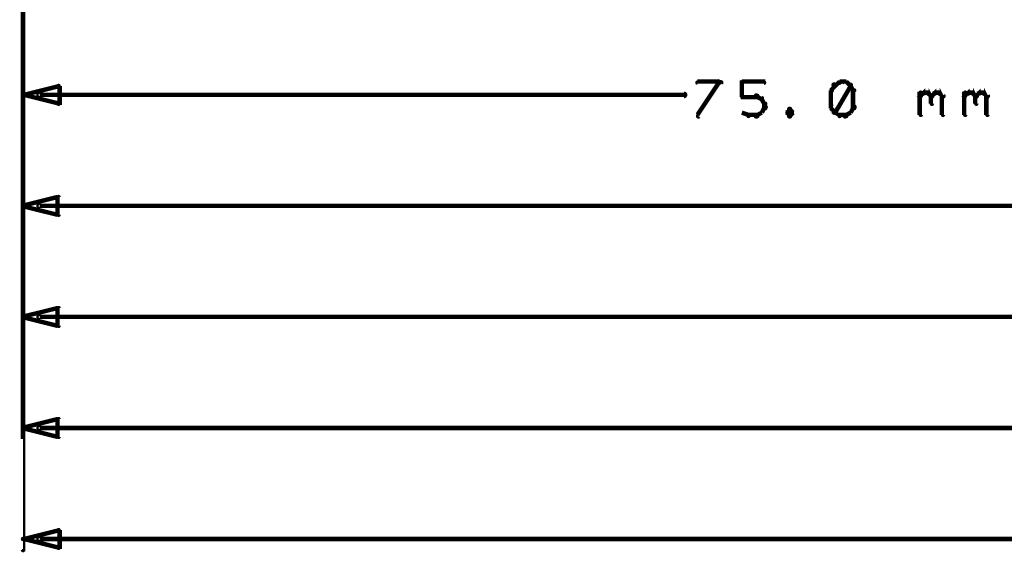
# Model space of a CAD drawing. Extents: x 178 to 725, y 26 to 878.
# Tile 55 of 93: x 242 to 287, y 469 to 493. Entities that reach past the tile are written whole.
import ezdxf

# ---------------------------------------------------------------- set-up
doc = ezdxf.new("R2010")
doc.units = 0
doc.layers.add('DIMENSIONS', color=2, linetype='CONTINUOUS')

msp = doc.modelspace()

# ---------------------------------------------------------------- linework, layer by layer
at = {"layer": 'DIMENSIONS', "color": 94}
for points in [[(242.6, 536.3, 0.1, 0.1, 1), (242.5, 536.3, 0, 0, 0), (242.6, 536.3, 0, 0, 0), (242.6, 536.3, 0.1, 0.1, 0), (242.6, 489.5, 0.1, 0.1, 0), (242.6, 489.5, 0, 0, 0), (242.6, 489.5, 0.1, 0.1, 0), (242.5, 489.5, 0.1, 0.1, 1), (242.6, 489.5, 0, 0, 0)], [(242.6, 522.5, 0.1, 0.1, 1), (242.5, 522.5, 0, 0, 0), (242.6, 522.5, 0, 0, 0), (242.6, 522.5, 0.1, 0.1, 0), (242.6, 469.5, 0.1, 0.1, 0), (242.6, 469.5, 0, 0, 0), (242.6, 469.5, 0.1, 0.1, 0), (242.5, 469.5, 0.1, 0.1, 1), (242.6, 469.5, 0, 0, 0)], [(242.5, 519, 0.1, 0.1, 1), (242.5, 519, 0, 0, 0), (242.5, 519, 0, 0, 0), (242.5, 519, 0.1, 0.1, 0), (242.5, 484.5, 0.1, 0.1, 0), (242.5, 484.5, 0, 0, 0), (242.5, 484.5, 0.1, 0.1, 0), (242.5, 484.5, 0.1, 0.1, 1), (242.5, 484.5, 0, 0, 0)], [(242.5, 517, 0.1, 0.1, 1), (242.5, 517, 0, 0, 0), (242.5, 517, 0, 0, 0), (242.5, 517, 0.1, 0.1, 0), (242.5, 479.5, 0.1, 0.1, 0), (242.5, 479.5, 0, 0, 0), (242.5, 479.5, 0.1, 0.1, 0), (242.5, 479.5, 0.1, 0.1, 1), (242.5, 479.5, 0, 0, 0)], [(242.5, 512, 0.1, 0.1, 1), (242.5, 512, 0, 0, 0), (242.5, 512, 0, 0, 0), (242.5, 512, 0.1, 0.1, 0), (242.5, 474.5, 0.1, 0.1, 0), (242.5, 474.5, 0, 0, 0), (242.5, 474.5, 0.1, 0.1, 0), (242.5, 474.5, 0.1, 0.1, 1), (242.5, 474.5, 0, 0, 0)], [(273.9, 490.5, 0.1, 0.1, 1), (273.9, 490.6, 0, 0, 0), (273.9, 490.6, 0, 0, 0), (273.9, 490.6, 0.2, 0.2, 0), (272.9, 490.6, 0.2, 0.2, 0), (272.9, 490.6, 0, 0, 0), (272.9, 490.6, 0.1, 0.1, 0), (272.9, 490.6, 0.1, 0.1, 1), (272.9, 490.5, 0, 0, 0)], [(272.9, 489.1, 0.1, 0.1, 1), (273, 489, 0, 0, 0), (272.9, 489.1, 0, 0, 0), (272.9, 489.1, 0.2, 0.2, 0), (273.9, 490.6, 0.2, 0.2, 0), (273.9, 490.6, 0, 0, 0), (273.9, 490.6, 0.1, 0.1, 0), (274, 490.5, 0.1, 0.1, 1), (273.9, 490.6, 0, 0, 0)], [(274.9, 490.6, 0.1, 0.1, 1), (274.9, 490.5, 0, 0, 0), (274.9, 490.6, 0, 0, 0), (274.9, 490.6, 0.2, 0.2, 0), (275.9, 490.6, 0.2, 0.2, 0), (275.9, 490.6, 0, 0, 0), (275.9, 490.6, 0.1, 0.1, 0), (275.9, 490.5, 0.1, 0.1, 1), (275.9, 490.6, 0, 0, 0)], [(274.9, 489.9, 0.1, 0.1, 1), (275, 489.9, 0, 0, 0), (274.9, 489.9, 0, 0, 0), (274.9, 489.9, 0.2, 0.2, 0), (274.9, 490.6, 0.2, 0.2, 0), (274.9, 490.6, 0, 0, 0), (274.9, 490.6, 0.1, 0.1, 0), (275, 490.6, 0.1, 0.1, 1), (274.9, 490.6, 0, 0, 0)], [(279.1, 490.4, 0.1, 0.1, 1), (279, 490.5, 0, 0, 0), (279.1, 490.4, 0, 0, 0), (279.1, 490.4, 0.2, 0.2, 0), (278.9, 490.2, 0.2, 0.2, 0), (278.9, 490.2, 0, 0, 0), (278.9, 490.2, 0.1, 0.1, 0), (278.9, 490.2, 0.1, 0.1, 1), (279, 490.2, 0, 0, 0)], [(279.3, 490.5, 0.1, 0.1, 1), (279.3, 490.6, 0, 0, 0), (279.3, 490.6, 0, 0, 0), (279.3, 490.6, 0.2, 0.2, 0), (279.1, 490.4, 0.2, 0.2, 0), (279.1, 490.4, 0, 0, 0), (279.1, 490.4, 0.1, 0.1, 0), (279, 490.5, 0.1, 0.1, 1), (279.1, 490.4, 0, 0, 0)], [(279, 489.2, 0.1, 0.1, 1), (279.1, 489.2, 0, 0, 0), (279.1, 489.2, 0, 0, 0), (279.1, 489.2, 0.2, 0.2, 0), (279.8, 490.4, 0.2, 0.2, 0), (279.8, 490.4, 0, 0, 0), (279.8, 490.4, 0.1, 0.1, 0), (279.8, 490.4, 0.1, 0.1, 1), (279.8, 490.5, 0, 0, 0)], [(279.6, 490.5, 0.1, 0.1, 1), (279.6, 490.6, 0, 0, 0), (279.6, 490.6, 0, 0, 0), (279.6, 490.6, 0.2, 0.2, 0), (279.3, 490.6, 0.2, 0.2, 0), (279.3, 490.6, 0, 0, 0), (279.3, 490.6, 0.1, 0.1, 0), (279.3, 490.6, 0.1, 0.1, 1), (279.3, 490.5, 0, 0, 0)], [(279.8, 490.4, 0.1, 0.1, 1), (279.8, 490.5, 0, 0, 0), (279.8, 490.4, 0, 0, 0), (279.8, 490.4, 0.2, 0.2, 0), (279.6, 490.6, 0.2, 0.2, 0), (279.6, 490.6, 0, 0, 0), (279.6, 490.6, 0.1, 0.1, 0), (279.6, 490.6, 0.1, 0.1, 1), (279.5, 490.5, 0, 0, 0)], [(279.9, 490.2, 0.1, 0.1, 1), (280, 490.2, 0, 0, 0), (279.9, 490.2, 0, 0, 0), (279.9, 490.2, 0.2, 0.2, 0), (279.8, 490.4, 0.2, 0.2, 0), (279.8, 490.4, 0, 0, 0), (279.8, 490.4, 0.1, 0.1, 0), (279.8, 490.5, 0.1, 0.1, 1), (279.8, 490.4, 0, 0, 0)], [(243.3, 490.1, 0.1, 0.1, 1), (243.3, 489.9, 0, 0, 0), (243.3, 490, 0, 0, 0), (243.3, 490, 0.2, 0.2, 0), (272.3, 490, 0.2, 0.2, 0), (272.3, 490, 0, 0, 0), (272.3, 490, 0.1, 0.1, 0), (272.3, 489.9, 0.1, 0.1, 1), (272.3, 490.1, 0, 0, 0)], [(275.6, 489.9, 0.1, 0.1, 1), (275.6, 490, 0, 0, 0), (275.6, 489.9, 0, 0, 0), (275.6, 489.9, 0.2, 0.2, 0), (274.9, 489.9, 0.2, 0.2, 0), (274.9, 489.9, 0, 0, 0), (274.9, 489.9, 0.1, 0.1, 0), (274.9, 490, 0.1, 0.1, 1), (274.9, 489.9, 0, 0, 0)], [(275.8, 489.8, 0.1, 0.1, 1), (275.8, 489.9, 0, 0, 0), (275.8, 489.8, 0, 0, 0), (275.8, 489.8, 0.2, 0.2, 0), (275.6, 489.9, 0.2, 0.2, 0), (275.6, 489.9, 0, 0, 0), (275.6, 489.9, 0.1, 0.1, 0), (275.6, 490, 0.1, 0.1, 1), (275.5, 489.9, 0, 0, 0)], [(279, 490.2, 0.1, 0.1, 1), (278.9, 490.2, 0, 0, 0), (278.9, 490.2, 0, 0, 0), (278.9, 490.2, 0.2, 0.2, 0), (278.9, 489.4, 0.2, 0.2, 0), (278.9, 489.4, 0, 0, 0), (278.9, 489.4, 0.1, 0.1, 0), (278.9, 489.4, 0.1, 0.1, 1), (279, 489.4, 0, 0, 0)], [(279.9, 489.4, 0.1, 0.1, 1), (280, 489.4, 0, 0, 0), (279.9, 489.4, 0, 0, 0), (279.9, 489.4, 0.2, 0.2, 0), (279.9, 490.2, 0.2, 0.2, 0), (279.9, 490.2, 0, 0, 0), (279.9, 490.2, 0.1, 0.1, 0), (280, 490.2, 0.1, 0.1, 1), (279.9, 490.2, 0, 0, 0)], [(282.9, 490, 0.1, 0.1, 1), (283, 489.9, 0, 0, 0), (282.9, 489.9, 0, 0, 0), (282.9, 489.9, 0.2, 0.2, 0), (283.1, 490.1, 0.2, 0.2, 0), (283.1, 490.1, 0, 0, 0), (283.1, 490.1, 0.1, 0.1, 0), (283.1, 490, 0.1, 0.1, 1), (283, 490.1, 0, 0, 0)], [(282.9, 489.1, 0.1, 0.1, 1), (283, 489.1, 0, 0, 0), (282.9, 489.1, 0, 0, 0), (282.9, 489.1, 0.2, 0.2, 0), (282.9, 490.1, 0.2, 0.2, 0), (282.9, 490.1, 0, 0, 0), (282.9, 490.1, 0.1, 0.1, 0), (283, 490.1, 0.1, 0.1, 1), (282.9, 490.1, 0, 0, 0)], [(283.1, 490.1, 0.1, 0.1, 1), (283.1, 490, 0, 0, 0), (283.1, 490.1, 0, 0, 0), (283.1, 490.1, 0.2, 0.2, 0), (283.3, 490.1, 0.2, 0.2, 0), (283.3, 490.1, 0, 0, 0), (283.3, 490.1, 0.1, 0.1, 0), (283.3, 490, 0.1, 0.1, 1), (283.3, 490.1, 0, 0, 0)], [(283.3, 490.1, 0.1, 0.1, 1), (283.3, 490, 0, 0, 0), (283.3, 490.1, 0, 0, 0), (283.3, 490.1, 0.2, 0.2, 0), (283.4, 489.9, 0.2, 0.2, 0), (283.4, 489.9, 0, 0, 0), (283.4, 489.9, 0.1, 0.1, 0), (283.4, 489.9, 0.1, 0.1, 1), (283.5, 490, 0, 0, 0)], [(283.4, 490, 0.1, 0.1, 1), (283.5, 489.9, 0, 0, 0), (283.4, 489.9, 0, 0, 0), (283.4, 489.9, 0.2, 0.2, 0), (283.6, 490.1, 0.2, 0.2, 0), (283.6, 490.1, 0, 0, 0), (283.6, 490.1, 0.1, 0.1, 0), (283.6, 490, 0.1, 0.1, 1), (283.5, 490.1, 0, 0, 0)], [(283.6, 490.1, 0.1, 0.1, 1), (283.6, 490, 0, 0, 0), (283.6, 490.1, 0, 0, 0), (283.6, 490.1, 0.2, 0.2, 0), (283.8, 490.1, 0.2, 0.2, 0), (283.8, 490.1, 0, 0, 0), (283.8, 490.1, 0.1, 0.1, 0), (283.8, 490, 0.1, 0.1, 1), (283.8, 490.1, 0, 0, 0)], [(283.8, 490.1, 0.1, 0.1, 1), (283.8, 490, 0, 0, 0), (283.8, 490.1, 0, 0, 0), (283.8, 490.1, 0.2, 0.2, 0), (283.9, 489.9, 0.2, 0.2, 0), (283.9, 489.9, 0, 0, 0), (283.9, 489.9, 0.1, 0.1, 0), (283.9, 489.9, 0.1, 0.1, 1), (284, 490, 0, 0, 0)], [(284.9, 490, 0.1, 0.1, 1), (285, 489.9, 0, 0, 0), (284.9, 489.9, 0, 0, 0), (284.9, 489.9, 0.2, 0.2, 0), (285.1, 490.1, 0.2, 0.2, 0), (285.1, 490.1, 0, 0, 0), (285.1, 490.1, 0.1, 0.1, 0), (285.1, 490, 0.1, 0.1, 1), (285, 490.1, 0, 0, 0)], [(284.9, 489.1, 0.1, 0.1, 1), (285, 489.1, 0, 0, 0), (284.9, 489.1, 0, 0, 0), (284.9, 489.1, 0.2, 0.2, 0), (284.9, 490.1, 0.2, 0.2, 0), (284.9, 490.1, 0, 0, 0), (284.9, 490.1, 0.1, 0.1, 0), (285, 490.1, 0.1, 0.1, 1), (284.9, 490.1, 0, 0, 0)], [(285.1, 490.1, 0.1, 0.1, 1), (285.1, 490, 0, 0, 0), (285.1, 490.1, 0, 0, 0), (285.1, 490.1, 0.2, 0.2, 0), (285.3, 490.1, 0.2, 0.2, 0), (285.3, 490.1, 0, 0, 0), (285.3, 490.1, 0.1, 0.1, 0), (285.3, 490, 0.1, 0.1, 1), (285.3, 490.1, 0, 0, 0)], [(285.3, 490.1, 0.1, 0.1, 1), (285.3, 490, 0, 0, 0), (285.3, 490.1, 0, 0, 0), (285.3, 490.1, 0.2, 0.2, 0), (285.4, 489.9, 0.2, 0.2, 0), (285.4, 489.9, 0, 0, 0), (285.4, 489.9, 0.1, 0.1, 0), (285.4, 489.9, 0.1, 0.1, 1), (285.5, 490, 0, 0, 0)], [(285.4, 490, 0.1, 0.1, 1), (285.5, 489.9, 0, 0, 0), (285.4, 489.9, 0, 0, 0), (285.4, 489.9, 0.2, 0.2, 0), (285.6, 490.1, 0.2, 0.2, 0), (285.6, 490.1, 0, 0, 0), (285.6, 490.1, 0.1, 0.1, 0), (285.6, 490, 0.1, 0.1, 1), (285.5, 490.1, 0, 0, 0)], [(285.6, 490.1, 0.1, 0.1, 1), (285.6, 490, 0, 0, 0), (285.6, 490.1, 0, 0, 0), (285.6, 490.1, 0.2, 0.2, 0), (285.8, 490.1, 0.2, 0.2, 0), (285.8, 490.1, 0, 0, 0), (285.8, 490.1, 0.1, 0.1, 0), (285.8, 490, 0.1, 0.1, 1), (285.8, 490.1, 0, 0, 0)], [(285.8, 490.1, 0.1, 0.1, 1), (285.8, 490, 0, 0, 0), (285.8, 490.1, 0, 0, 0), (285.8, 490.1, 0.2, 0.2, 0), (285.9, 489.9, 0.2, 0.2, 0), (285.9, 489.9, 0, 0, 0), (285.9, 489.9, 0.1, 0.1, 0), (285.9, 489.9, 0.1, 0.1, 1), (286, 490, 0, 0, 0)], [(275.9, 489.6, 0.1, 0.1, 1), (276, 489.6, 0, 0, 0), (275.9, 489.6, 0, 0, 0), (275.9, 489.6, 0.2, 0.2, 0), (275.8, 489.8, 0.2, 0.2, 0), (275.8, 489.8, 0, 0, 0), (275.8, 489.8, 0.1, 0.1, 0), (275.8, 489.8, 0.1, 0.1, 1), (275.8, 489.8, 0, 0, 0)], [(275.9, 489.4, 0.1, 0.1, 1), (276, 489.4, 0, 0, 0), (275.9, 489.4, 0, 0, 0), (275.9, 489.4, 0.2, 0.2, 0), (275.9, 489.6, 0.2, 0.2, 0), (275.9, 489.6, 0, 0, 0), (275.9, 489.6, 0.1, 0.1, 0), (276, 489.6, 0.1, 0.1, 1), (275.9, 489.6, 0, 0, 0)], [(283.5, 489.9, 0.1, 0.1, 1), (283.4, 489.9, 0, 0, 0), (283.4, 489.9, 0, 0, 0), (283.4, 489.9, 0.2, 0.2, 0), (283.4, 489.6, 0.2, 0.2, 0), (283.4, 489.6, 0, 0, 0), (283.4, 489.6, 0.1, 0.1, 0), (283.4, 489.6, 0.1, 0.1, 1), (283.5, 489.6, 0, 0, 0)], [(284, 489.9, 0.1, 0.1, 1), (283.9, 489.9, 0, 0, 0), (283.9, 489.9, 0, 0, 0), (283.9, 489.9, 0.2, 0.2, 0), (283.9, 489.1, 0.2, 0.2, 0), (283.9, 489.1, 0, 0, 0), (283.9, 489.1, 0.1, 0.1, 0), (283.9, 489.1, 0.1, 0.1, 1), (284, 489.1, 0, 0, 0)], [(285.5, 489.9, 0.1, 0.1, 1), (285.4, 489.9, 0, 0, 0), (285.4, 489.9, 0, 0, 0), (285.4, 489.9, 0.2, 0.2, 0), (285.4, 489.6, 0.2, 0.2, 0), (285.4, 489.6, 0, 0, 0), (285.4, 489.6, 0.1, 0.1, 0), (285.4, 489.6, 0.1, 0.1, 1), (285.5, 489.6, 0, 0, 0)], [(286, 489.9, 0.1, 0.1, 1), (285.9, 489.9, 0, 0, 0), (285.9, 489.9, 0, 0, 0), (285.9, 489.9, 0.2, 0.2, 0), (285.9, 489.1, 0.2, 0.2, 0), (285.9, 489.1, 0, 0, 0), (285.9, 489.1, 0.1, 0.1, 0), (285.9, 489.1, 0.1, 0.1, 1), (286, 489.1, 0, 0, 0)], [(274.9, 489.2, 0.1, 0.1, 1), (274.9, 489.2, 0, 0, 0), (274.9, 489.2, 0, 0, 0), (274.9, 489.2, 0.2, 0.2, 0), (275.2, 489.1, 0.2, 0.2, 0), (275.2, 489.1, 0, 0, 0), (275.2, 489.1, 0.1, 0.1, 0), (275.2, 489, 0.1, 0.1, 1), (275.2, 489.1, 0, 0, 0)], [(275.2, 489.1, 0.1, 0.1, 1), (275.2, 489, 0, 0, 0), (275.2, 489.1, 0, 0, 0), (275.2, 489.1, 0.2, 0.2, 0), (275.6, 489.1, 0.2, 0.2, 0), (275.6, 489.1, 0, 0, 0), (275.6, 489.1, 0.1, 0.1, 0), (275.6, 489, 0.1, 0.1, 1), (275.6, 489.1, 0, 0, 0)], [(275.5, 489.1, 0.1, 0.1, 1), (275.6, 489, 0, 0, 0), (275.6, 489.1, 0, 0, 0), (275.6, 489.1, 0.2, 0.2, 0), (275.8, 489.2, 0.2, 0.2, 0), (275.8, 489.2, 0, 0, 0), (275.8, 489.2, 0.1, 0.1, 0), (275.8, 489.2, 0.1, 0.1, 1), (275.8, 489.2, 0, 0, 0)], [(275.8, 489.2, 0.1, 0.1, 1), (275.8, 489.2, 0, 0, 0), (275.8, 489.2, 0, 0, 0), (275.8, 489.2, 0.2, 0.2, 0), (275.9, 489.4, 0.2, 0.2, 0), (275.9, 489.4, 0, 0, 0), (275.9, 489.4, 0.1, 0.1, 0), (276, 489.4, 0.1, 0.1, 1), (275.9, 489.5, 0, 0, 0)], [(277.1, 489.3, 0.1, 0.1, 1), (277, 489.4, 0, 0, 0), (277.1, 489.3, 0, 0, 0), (277.1, 489.3, 0.2, 0.2, 0), (276.9, 489.2, 0.2, 0.2, 0), (276.9, 489.2, 0, 0, 0), (276.9, 489.2, 0.1, 0.1, 0), (276.9, 489.2, 0.1, 0.1, 1), (277, 489.2, 0, 0, 0)], [(277, 489.2, 0.1, 0.1, 1), (276.9, 489.2, 0, 0, 0), (276.9, 489.2, 0, 0, 0), (276.9, 489.2, 0.2, 0.2, 0), (277.1, 489.1, 0.2, 0.2, 0), (277.1, 489.1, 0, 0, 0), (277.1, 489.1, 0.1, 0.1, 0), (277, 489, 0.1, 0.1, 1), (277.1, 489.1, 0, 0, 0)], [(277.1, 489.2, 0.1, 0.1, 1), (277.2, 489.2, 0, 0, 0), (277.2, 489.2, 0, 0, 0), (277.2, 489.2, 0.2, 0.2, 0), (277.1, 489.3, 0.2, 0.2, 0), (277.1, 489.3, 0, 0, 0), (277.1, 489.3, 0.1, 0.1, 0), (277.1, 489.4, 0.1, 0.1, 1), (277, 489.3, 0, 0, 0)], [(277, 489.1, 0.1, 0.1, 1), (277.1, 489, 0, 0, 0), (277.1, 489.1, 0, 0, 0), (277.1, 489.1, 0.2, 0.2, 0), (277.2, 489.2, 0.2, 0.2, 0), (277.2, 489.2, 0, 0, 0), (277.2, 489.2, 0.1, 0.1, 0), (277.2, 489.2, 0.1, 0.1, 1), (277.1, 489.2, 0, 0, 0)], [(279, 489.5, 0.1, 0.1, 1), (278.9, 489.4, 0, 0, 0), (278.9, 489.4, 0, 0, 0), (278.9, 489.4, 0.2, 0.2, 0), (279.1, 489.2, 0.2, 0.2, 0), (279.1, 489.2, 0, 0, 0), (279.1, 489.2, 0.1, 0.1, 0), (279, 489.2, 0.1, 0.1, 1), (279.1, 489.2, 0, 0, 0)], [(279.1, 489.2, 0.1, 0.1, 1), (279, 489.2, 0, 0, 0), (279.1, 489.2, 0, 0, 0), (279.1, 489.2, 0.2, 0.2, 0), (279.3, 489.1, 0.2, 0.2, 0), (279.3, 489.1, 0, 0, 0), (279.3, 489.1, 0.1, 0.1, 0), (279.3, 489, 0.1, 0.1, 1), (279.3, 489.1, 0, 0, 0)], [(279.3, 489.1, 0.1, 0.1, 1), (279.3, 489, 0, 0, 0), (279.3, 489.1, 0, 0, 0), (279.3, 489.1, 0.2, 0.2, 0), (279.6, 489.1, 0.2, 0.2, 0), (279.6, 489.1, 0, 0, 0), (279.6, 489.1, 0.1, 0.1, 0), (279.6, 489, 0.1, 0.1, 1), (279.6, 489.1, 0, 0, 0)], [(279.5, 489.1, 0.1, 0.1, 1), (279.6, 489, 0, 0, 0), (279.6, 489.1, 0, 0, 0), (279.6, 489.1, 0.2, 0.2, 0), (279.8, 489.2, 0.2, 0.2, 0), (279.8, 489.2, 0, 0, 0), (279.8, 489.2, 0.1, 0.1, 0), (279.8, 489.2, 0.1, 0.1, 1), (279.8, 489.2, 0, 0, 0)], [(279.8, 489.2, 0.1, 0.1, 1), (279.8, 489.2, 0, 0, 0), (279.8, 489.2, 0, 0, 0), (279.8, 489.2, 0.2, 0.2, 0), (279.9, 489.4, 0.2, 0.2, 0), (279.9, 489.4, 0, 0, 0), (279.9, 489.4, 0.1, 0.1, 0), (280, 489.4, 0.1, 0.1, 1), (279.9, 489.5, 0, 0, 0)], [(243.3, 485.1, 0.1, 0.1, 1), (243.3, 484.9, 0, 0, 0), (243.3, 485, 0, 0, 0), (243.3, 485, 0.2, 0.2, 0), (328.8, 485, 0.2, 0.2, 0), (328.8, 485, 0, 0, 0), (328.8, 485, 0.1, 0.1, 0), (328.8, 484.9, 0.1, 0.1, 1), (328.8, 485.1, 0, 0, 0)], [(243.3, 480.1, 0.1, 0.1, 1), (243.3, 479.9, 0, 0, 0), (243.3, 480, 0, 0, 0), (243.3, 480, 0.2, 0.2, 0), (338.8, 480, 0.2, 0.2, 0), (338.8, 480, 0, 0, 0), (338.8, 480, 0.1, 0.1, 0), (338.8, 479.9, 0.1, 0.1, 1), (338.8, 480.1, 0, 0, 0)], [(243.3, 475.1, 0.1, 0.1, 1), (243.3, 474.9, 0, 0, 0), (243.3, 475, 0, 0, 0), (243.3, 475, 0.2, 0.2, 0), (348.8, 475, 0.2, 0.2, 0), (348.8, 475, 0, 0, 0), (348.8, 475, 0.1, 0.1, 0), (348.8, 474.9, 0.1, 0.1, 1), (348.8, 475.1, 0, 0, 0)], [(243.3, 470.1, 0.1, 0.1, 1), (243.3, 469.9, 0, 0, 0), (243.3, 470, 0, 0, 0), (243.3, 470, 0.2, 0.2, 0), (443.8, 470, 0.2, 0.2, 0), (443.8, 470, 0, 0, 0), (443.8, 470, 0.1, 0.1, 0), (443.8, 469.9, 0.1, 0.1, 1), (443.8, 470.1, 0, 0, 0)]]:
    msp.add_lwpolyline(points, format="xyseb", dxfattribs=at)
for points in [[(242.5, 490, 0.1, 0.1, 1), (242.6, 490, 0, 0, 0), (242.6, 490, 0, 0, 0), (242.6, 490, 0.2, 0.2, 0), (244.2, 490.4, 0, 0, 0), (244.2, 490.4, 0.1, 0.1, 0), (244.2, 490.4, 0.1, 0.1, 1), (244.1, 490.4, 0, 0, 0), (244.2, 490.4, 0.1, 0.1, 1), (244.1, 490.4, 0, 0, 0), (244.2, 490.4, 0, 0, 0), (244.2, 490.4, 0.2, 0.2, 0), (244.2, 489.6, 0, 0, 0), (244.2, 489.6, 0.1, 0.1, 0), (244.1, 489.6, 0.1, 0.1, 1), (244.2, 489.6, 0, 0, 0), (244.1, 489.6, 0.1, 0.1, 1), (244.2, 489.6, 0, 0, 0), (244.2, 489.6, 0, 0, 0), (244.2, 489.6, 0.2, 0.2, 0), (242.6, 490, 0.2, 0.2, 0), (242.6, 490, 0, 0, 0), (242.6, 490, 0.1, 0.1, 0), (242.6, 490, 0.1, 0.1, 1), (242.5, 490, 0, 0, 0)], [(242.5, 485, 0.1, 0.1, 1), (242.5, 485, 0, 0, 0), (242.5, 485, 0, 0, 0), (242.5, 485, 0.2, 0.2, 0), (244.1, 485.4, 0, 0, 0), (244.1, 485.4, 0.1, 0.1, 0), (244.1, 485.4, 0.1, 0.1, 1), (244.1, 485.4, 0, 0, 0), (244.2, 485.4, 0.1, 0.1, 1), (244.1, 485.4, 0, 0, 0), (244.1, 485.4, 0, 0, 0), (244.1, 485.4, 0.2, 0.2, 0), (244.1, 484.6, 0, 0, 0), (244.1, 484.6, 0.1, 0.1, 0), (244.1, 484.6, 0.1, 0.1, 1), (244.2, 484.6, 0, 0, 0), (244.1, 484.6, 0.1, 0.1, 1), (244.1, 484.6, 0, 0, 0), (244.1, 484.6, 0, 0, 0), (244.1, 484.6, 0.2, 0.2, 0), (242.5, 485, 0.2, 0.2, 0), (242.5, 485, 0, 0, 0), (242.5, 485, 0.1, 0.1, 0), (242.5, 485, 0.1, 0.1, 1), (242.5, 485, 0, 0, 0)], [(242.5, 480, 0.1, 0.1, 1), (242.5, 480, 0, 0, 0), (242.5, 480, 0, 0, 0), (242.5, 480, 0.2, 0.2, 0), (244.1, 480.4, 0, 0, 0), (244.1, 480.4, 0.1, 0.1, 0), (244.1, 480.4, 0.1, 0.1, 1), (244.1, 480.4, 0, 0, 0), (244.2, 480.4, 0.1, 0.1, 1), (244.1, 480.4, 0, 0, 0), (244.1, 480.4, 0, 0, 0), (244.1, 480.4, 0.2, 0.2, 0), (244.1, 479.6, 0, 0, 0), (244.1, 479.6, 0.1, 0.1, 0), (244.1, 479.6, 0.1, 0.1, 1), (244.2, 479.6, 0, 0, 0), (244.1, 479.6, 0.1, 0.1, 1), (244.1, 479.6, 0, 0, 0), (244.1, 479.6, 0, 0, 0), (244.1, 479.6, 0.2, 0.2, 0), (242.5, 480, 0.2, 0.2, 0), (242.5, 480, 0, 0, 0), (242.5, 480, 0.1, 0.1, 0), (242.5, 480, 0.1, 0.1, 1), (242.5, 480, 0, 0, 0)], [(242.5, 475, 0.1, 0.1, 1), (242.5, 475, 0, 0, 0), (242.5, 475, 0, 0, 0), (242.5, 475, 0.2, 0.2, 0), (244.1, 475.4, 0, 0, 0), (244.1, 475.4, 0.1, 0.1, 0), (244.1, 475.4, 0.1, 0.1, 1), (244.1, 475.4, 0, 0, 0), (244.2, 475.4, 0.1, 0.1, 1), (244.1, 475.4, 0, 0, 0), (244.1, 475.4, 0, 0, 0), (244.1, 475.4, 0.2, 0.2, 0), (244.1, 474.6, 0, 0, 0), (244.1, 474.6, 0.1, 0.1, 0), (244.1, 474.6, 0.1, 0.1, 1), (244.2, 474.6, 0, 0, 0), (244.1, 474.6, 0.1, 0.1, 1), (244.1, 474.6, 0, 0, 0), (244.1, 474.6, 0, 0, 0), (244.1, 474.6, 0.2, 0.2, 0), (242.5, 475, 0.2, 0.2, 0), (242.5, 475, 0, 0, 0), (242.5, 475, 0.1, 0.1, 0), (242.5, 475, 0.1, 0.1, 1), (242.5, 475, 0, 0, 0)], [(242.5, 470, 0.1, 0.1, 1), (242.6, 470, 0, 0, 0), (242.6, 470, 0, 0, 0), (242.6, 470, 0.2, 0.2, 0), (244.2, 470.4, 0, 0, 0), (244.2, 470.4, 0.1, 0.1, 0), (244.2, 470.4, 0.1, 0.1, 1), (244.1, 470.4, 0, 0, 0), (244.2, 470.4, 0.1, 0.1, 1), (244.1, 470.4, 0, 0, 0), (244.2, 470.4, 0, 0, 0), (244.2, 470.4, 0.2, 0.2, 0), (244.2, 469.6, 0, 0, 0), (244.2, 469.6, 0.1, 0.1, 0), (244.1, 469.6, 0.1, 0.1, 1), (244.2, 469.6, 0, 0, 0), (244.1, 469.6, 0.1, 0.1, 1), (244.2, 469.6, 0, 0, 0), (244.2, 469.6, 0, 0, 0), (244.2, 469.6, 0.2, 0.2, 0), (242.6, 470, 0.2, 0.2, 0), (242.6, 470, 0, 0, 0), (242.6, 470, 0.1, 0.1, 0), (242.6, 470, 0.1, 0.1, 1), (242.5, 470, 0, 0, 0)]]:
    msp.add_lwpolyline(points, format="xyseb", close=True, dxfattribs=at)

doc.saveas('drawing.dxf')
